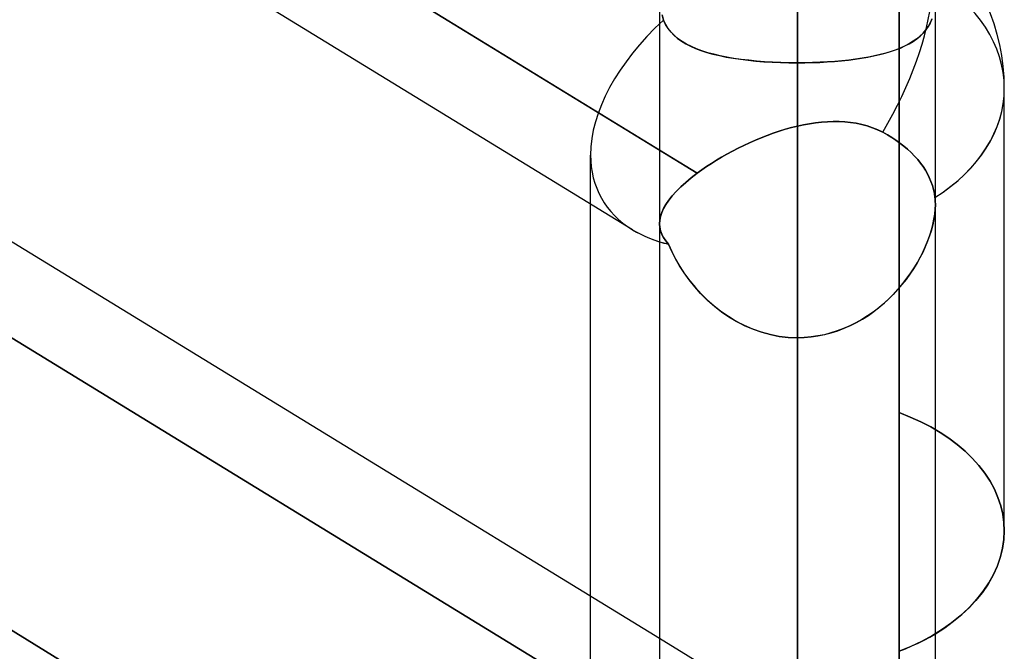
# Model space of a CAD drawing. Header units: millimetres. Extents: x -97 to 81, y -215 to 215.
# Tile 51 of 82: x -20.76 to -15.31, y 40.5 to 44. Entities that reach past the tile are written whole.
import ezdxf

# ---------------------------------------------------------------- set-up
doc = ezdxf.new("R2010")
doc.units = ezdxf.units.MM
doc.layers.add('MAIN-1', color=7, linetype='Continuous')
doc.layers.add('MAIN-2', color=7, linetype='Continuous')

msp = doc.modelspace()

# ---------------------------------------------------------------- linework, layer by layer
at = {"layer": 'MAIN-1'}
for p, q in [((-16.4563, 116.0549), (-16.4563, 0)), ((-17.2188, 115.3393), (-17.2188, 0)), ((-15.6938, 0), (-15.6938, 115.3393)), ((-17.2188, 43.2772), (-24.4938, 47.7345)), ((-17.3687, 42.8365), (-24.4938, 47.2019)), ((-17.2187, 40.5748), (-24.4937, 45.0321)), ((-15.3125, 41.1705), (-15.3125, 43.6188)), ((-17.6, 40.8084), (-17.6, 42.9782)), ((-17.2188, 38.4247), (-24.4938, 42.882)), ((-16.4563, 42.2387), (-16.4563, 39.0036)), ((-15.3148, 41.1229), (-15.3125, 41.1705)), ((-15.3219, 41.0746), (-15.3148, 41.1229)), ((-15.3337, 41.026), (-15.3219, 41.0746)), ((-15.3503, 40.9774), (-15.3337, 41.026)), ((-15.3717, 40.9292), (-15.3503, 40.9774)), ((-15.3979, 40.882), (-15.3717, 40.9292)), ((-15.4643, 40.7914), (-15.4288, 40.8359)), ((-15.4288, 40.8359), (-15.3979, 40.882)), ((-15.5037, 40.7487), (-15.4643, 40.7914)), ((-15.5467, 40.708), (-15.5037, 40.7487)), ((-15.6417, 40.6341), (-15.5929, 40.6698)), ((-15.5929, 40.6698), (-15.5467, 40.708)), ((-15.6938, 40.6008), (-15.6417, 40.6341))]:
    msp.add_line(p, q, dxfattribs=at)
msp.add_arc((-16.4563, 43.6188), 1.1438, 0.0001, 48.191, dxfattribs=at)
for major_axis, ratio, start_param, end_param in [((1.1438, 0), 0.707107, -0.841073, 0), ((1.0844, 0.6073), 0.598803, -2.816241, -2.624108)]:
    msp.add_ellipse((-16.4563, 43.6188), major_axis=major_axis, ratio=ratio, start_param=start_param, end_param=end_param, dxfattribs=at)
at = {"layer": 'MAIN-2'}
for p, q in [((-16.4563, 0), (-16.4563, 116.0549)), ((-16.4563, 0), (-16.4563, 115.0472)), ((-16.4563, 115.0472), (-16.4563, 42.2387)), ((-16.4563, 57.4925), (-16.4563, 43.7594)), ((-15.8944, 54.9), (-15.8944, 41.8244)), ((-16.4563, 39.4307), (-16.4563, 51.3925)), ((-15.8944, 38.4285), (-15.8944, 50.1145)), ((-16.4563, 49.8675), (-16.4563, 38.348)), ((-24.6606, 47.8368), (-17.0099, 43.1492)), ((-24.6606, 44.6018), (-17.0099, 39.9142)), ((-17.0099, 39.9142), (-24.6606, 44.6018)), ((-17.1975, 43.9953), (-17.2037, 44.0242)), ((-17.2037, 44.0242), (-17.1975, 43.9953)), ((-17.1857, 43.9712), (-17.1975, 43.9953)), ((-17.1975, 43.9953), (-17.1861, 43.9719)), ((-15.7127, 44.0012), (-15.7223, 43.9798)), ((-15.7209, 43.9825), (-15.7112, 44.005)), ((-17.1861, 43.9719), (-17.1725, 43.9503)), ((-17.1716, 43.949), (-17.1857, 43.9712)), ((-17.1725, 43.9503), (-17.1568, 43.9303)), ((-17.1553, 43.9286), (-17.1716, 43.949)), ((-15.7467, 43.9412), (-15.7615, 43.924)), ((-15.7611, 43.9244), (-15.7459, 43.9423)), ((-15.7336, 43.9598), (-15.7467, 43.9412)), ((-15.7459, 43.9423), (-15.7324, 43.9617)), ((-15.7223, 43.9798), (-15.7336, 43.9598)), ((-15.7324, 43.9617), (-15.7209, 43.9825)), ((-17.1568, 43.9303), (-17.1391, 43.912)), ((-17.1368, 43.9099), (-17.1553, 43.9286)), ((-17.1391, 43.912), (-17.1193, 43.895)), ((-17.1163, 43.8927), (-17.1368, 43.9099)), ((-17.1193, 43.895), (-17.0974, 43.8793)), ((-17.0938, 43.877), (-17.1163, 43.8927)), ((-17.0974, 43.8793), (-17.0735, 43.8648)), ((-15.8386, 43.865), (-15.8168, 43.8782)), ((-15.8155, 43.879), (-15.8368, 43.866)), ((-15.8168, 43.8782), (-15.7966, 43.8924)), ((-15.7958, 43.893), (-15.8155, 43.879)), ((-15.7966, 43.8924), (-15.778, 43.9078)), ((-15.7778, 43.908), (-15.7958, 43.893)), ((-15.778, 43.9078), (-15.7611, 43.9244)), ((-15.7615, 43.924), (-15.7778, 43.908)), ((-17.0692, 43.8625), (-17.0938, 43.877)), ((-17.0735, 43.8648), (-17.0475, 43.8514)), ((-17.0427, 43.8491), (-17.0692, 43.8625)), ((-17.0475, 43.8514), (-17.0195, 43.839)), ((-17.0144, 43.837), (-17.0427, 43.8491)), ((-17.0195, 43.839), (-16.9895, 43.8277)), ((-16.9841, 43.8258), (-17.0144, 43.837)), ((-16.9895, 43.8277), (-16.9576, 43.8174)), ((-16.9521, 43.8157), (-16.9841, 43.8258)), ((-15.9413, 43.8216), (-15.9134, 43.8311)), ((-15.9106, 43.8322), (-15.9383, 43.8226)), ((-15.9134, 43.8311), (-15.887, 43.8415)), ((-15.8844, 43.8426), (-15.9106, 43.8322)), ((-15.887, 43.8415), (-15.862, 43.8528)), ((-15.8598, 43.8539), (-15.8844, 43.8426)), ((-15.862, 43.8528), (-15.8386, 43.865)), ((-15.8368, 43.866), (-15.8598, 43.8539)), ((-16.9576, 43.8174), (-16.9237, 43.8079)), ((-16.9184, 43.8066), (-16.9521, 43.8157)), ((-16.9237, 43.8079), (-16.8881, 43.7994)), ((-16.883, 43.7983), (-16.9184, 43.8066)), ((-16.8881, 43.7994), (-16.8508, 43.7917)), ((-16.846, 43.7908), (-16.883, 43.7983)), ((-16.8508, 43.7917), (-16.8119, 43.7849)), ((-16.8074, 43.7842), (-16.846, 43.7908)), ((-16.8119, 43.7849), (-16.7714, 43.7789)), ((-16.7673, 43.7784), (-16.8074, 43.7842)), ((-16.7714, 43.7789), (-16.7293, 43.7738)), ((-16.7258, 43.7734), (-16.7673, 43.7784)), ((-16.7293, 43.7738), (-16.6859, 43.7694)), ((-16.6828, 43.7691), (-16.7258, 43.7734)), ((-16.6859, 43.7694), (-16.6414, 43.7658)), ((-16.6388, 43.7656), (-16.6828, 43.7691)), ((-16.2517, 43.7673), (-16.2125, 43.7707)), ((-16.2107, 43.7709), (-16.2501, 43.7674)), ((-16.2125, 43.7707), (-16.1744, 43.7748)), ((-16.1722, 43.775), (-16.2107, 43.7709)), ((-16.1744, 43.7748), (-16.1373, 43.7795)), ((-16.1349, 43.7798), (-16.1722, 43.775)), ((-16.1373, 43.7795), (-16.1015, 43.7848)), ((-16.0989, 43.7852), (-16.1349, 43.7798)), ((-16.1015, 43.7848), (-16.0668, 43.7908)), ((-16.0641, 43.7913), (-16.0989, 43.7852)), ((-16.0668, 43.7908), (-16.0335, 43.7974)), ((-16.0306, 43.798), (-16.0641, 43.7913)), ((-16.0335, 43.7974), (-16.0014, 43.8048)), ((-15.9984, 43.8055), (-16.0306, 43.798)), ((-16.0014, 43.8048), (-15.9707, 43.8128)), ((-15.9676, 43.8137), (-15.9984, 43.8055)), ((-15.9707, 43.8128), (-15.9413, 43.8216)), ((-15.9383, 43.8226), (-15.9676, 43.8137)), ((-16.6414, 43.7658), (-16.5961, 43.763)), ((-16.5941, 43.7629), (-16.6388, 43.7656)), ((-16.5961, 43.763), (-16.5501, 43.761)), ((-16.5487, 43.761), (-16.5941, 43.7629)), ((-16.5501, 43.761), (-16.5035, 43.7598)), ((-16.5027, 43.7598), (-16.5487, 43.761)), ((-16.5035, 43.7598), (-16.4563, 43.7594)), ((-16.4563, 43.7594), (-16.5027, 43.7598)), ((-16.4563, 43.7594), (-16.4563, 39.4307)), ((-16.4563, 39.4307), (-16.4563, 43.7594)), ((-16.414, 43.7598), (-16.4563, 43.7594)), ((-16.4563, 43.7594), (-16.4145, 43.7597)), ((-16.4145, 43.7597), (-16.3731, 43.7607)), ((-16.3723, 43.7607), (-16.414, 43.7598)), ((-16.3731, 43.7607), (-16.3321, 43.7622)), ((-16.331, 43.7623), (-16.3723, 43.7607)), ((-16.3321, 43.7622), (-16.2916, 43.7644)), ((-16.2902, 43.7645), (-16.331, 43.7623)), ((-16.2916, 43.7644), (-16.2517, 43.7673)), ((-16.2501, 43.7674), (-16.2902, 43.7645)), ((-16.5232, 43.3917), (-16.5567, 43.3814)), ((-16.5567, 43.3814), (-16.5233, 43.3917)), ((-16.5233, 43.3917), (-16.4898, 43.401)), ((-16.4897, 43.401), (-16.5232, 43.3917)), ((-16.4898, 43.401), (-16.4563, 43.4093)), ((-16.4563, 43.4093), (-16.4897, 43.401)), ((-16.4563, 39.9837), (-16.4563, 43.4093)), ((-16.4563, 43.4093), (-16.4563, 39.9837)), ((-16.4563, 43.4093), (-16.4229, 43.4166)), ((-16.423, 43.4166), (-16.4563, 43.4093)), ((-16.3898, 43.4227), (-16.423, 43.4166)), ((-16.4229, 43.4166), (-16.3897, 43.4227)), ((-16.3567, 43.4277), (-16.3898, 43.4227)), ((-16.3897, 43.4227), (-16.3565, 43.4277)), ((-16.3237, 43.4315), (-16.3567, 43.4277)), ((-16.3565, 43.4277), (-16.3235, 43.4315)), ((-16.2908, 43.434), (-16.3237, 43.4315)), ((-16.3235, 43.4315), (-16.2907, 43.434)), ((-16.2582, 43.4352), (-16.2908, 43.434)), ((-16.2907, 43.434), (-16.2581, 43.4352)), ((-16.2259, 43.4349), (-16.2582, 43.4352)), ((-16.2581, 43.4352), (-16.2258, 43.4349)), ((-16.1939, 43.4332), (-16.2259, 43.4349)), ((-16.2258, 43.4349), (-16.1938, 43.4332)), ((-16.1623, 43.43), (-16.1939, 43.4332)), ((-16.1938, 43.4332), (-16.1623, 43.43)), ((-16.1623, 43.43), (-16.1312, 43.4251)), ((-16.1312, 43.4251), (-16.1623, 43.43)), ((-16.1312, 43.4251), (-16.1007, 43.4186)), ((-16.1006, 43.4186), (-16.1312, 43.4251)), ((-16.1007, 43.4186), (-16.0707, 43.4105)), ((-16.0706, 43.4104), (-16.1006, 43.4186)), ((-16.0707, 43.4105), (-16.0414, 43.4005)), ((-16.0413, 43.4005), (-16.0706, 43.4104)), ((-16.0414, 43.4005), (-16.0127, 43.3888)), ((-16.0126, 43.3888), (-16.0413, 43.4005)), ((-16.0127, 43.3888), (-15.9847, 43.3753)), ((-15.9847, 43.3753), (-16.0126, 43.3888)), ((-16.6561, 43.3455), (-16.6888, 43.3319)), ((-16.6888, 43.3319), (-16.6561, 43.3455)), ((-16.6232, 43.3583), (-16.6561, 43.3455)), ((-16.6561, 43.3455), (-16.6231, 43.3583)), ((-16.59, 43.3703), (-16.6232, 43.3583)), ((-16.6231, 43.3583), (-16.59, 43.3703)), ((-16.5567, 43.3814), (-16.59, 43.3703)), ((-16.59, 43.3703), (-16.5567, 43.3814)), ((-15.9847, 43.3753), (-15.9588, 43.361)), ((-15.9588, 43.361), (-15.9847, 43.3753)), ((-15.9588, 43.361), (-15.9344, 43.3464)), ((-15.9344, 43.3464), (-15.9588, 43.361)), ((-15.9344, 43.3464), (-15.9117, 43.3316)), ((-15.9117, 43.3316), (-15.9344, 43.3464)), ((-16.7848, 43.2872), (-16.8157, 43.2712)), ((-16.8156, 43.2712), (-16.7847, 43.2873)), ((-16.7533, 43.3027), (-16.7848, 43.2872)), ((-16.7847, 43.2873), (-16.7531, 43.3028)), ((-16.7212, 43.3176), (-16.7533, 43.3027)), ((-16.7531, 43.3028), (-16.7211, 43.3177)), ((-16.6888, 43.3319), (-16.7212, 43.3176)), ((-16.7211, 43.3177), (-16.6888, 43.3319)), ((-15.9117, 43.3316), (-15.8896, 43.3159)), ((-15.8896, 43.3159), (-15.9117, 43.3316)), ((-15.8896, 43.3159), (-15.8679, 43.2991)), ((-15.8679, 43.2991), (-15.8896, 43.3159)), ((-15.8679, 43.2991), (-15.847, 43.2814)), ((-15.847, 43.2814), (-15.8679, 43.2991)), ((-15.847, 43.2814), (-15.8271, 43.263)), ((-15.8271, 43.263), (-15.847, 43.2814)), ((-17.6, 42.9782), (-17.6, 43.2494)), ((-17.0099, 43.1492), (-17.2188, 43.2772)), ((-16.9042, 43.2207), (-16.8754, 43.2379)), ((-16.8754, 43.2379), (-16.9041, 43.2207)), ((-16.8459, 43.2548), (-16.8754, 43.2379)), ((-16.8754, 43.2379), (-16.8459, 43.2548)), ((-16.8157, 43.2712), (-16.8459, 43.2548)), ((-16.8459, 43.2548), (-16.8156, 43.2712)), ((-15.8271, 43.263), (-15.8084, 43.2439)), ((-15.8084, 43.2439), (-15.8271, 43.263)), ((-15.8084, 43.2439), (-15.7912, 43.2244)), ((-15.7912, 43.2244), (-15.8084, 43.2439)), ((-16.9591, 43.1854), (-16.9851, 43.1673)), ((-16.9851, 43.1673), (-16.959, 43.1854)), ((-16.932, 43.2032), (-16.9591, 43.1854)), ((-16.959, 43.1854), (-16.932, 43.2032)), ((-16.9041, 43.2207), (-16.932, 43.2032)), ((-16.932, 43.2032), (-16.9042, 43.2207)), ((-15.7912, 43.2244), (-15.7754, 43.2047)), ((-15.7754, 43.2047), (-15.7912, 43.2244)), ((-15.7754, 43.2047), (-15.7613, 43.1851)), ((-15.7613, 43.1851), (-15.7754, 43.2047)), ((-15.7613, 43.1851), (-15.7489, 43.1657)), ((-15.7489, 43.1657), (-15.7613, 43.1851)), ((-17.0736, 43.0979), (-17.0431, 43.1235)), ((-17.043, 43.1236), (-17.0734, 43.0981)), ((-17.0431, 43.1235), (-17.0099, 43.1492)), ((-17.0099, 43.1492), (-17.043, 43.1236)), ((-16.9851, 43.1673), (-17.0099, 43.1493)), ((-17.0099, 43.1492), (-16.9851, 43.1673)), ((-15.7489, 43.1657), (-15.7375, 43.1457)), ((-15.7375, 43.1457), (-15.7489, 43.1657)), ((-15.7375, 43.1457), (-15.7271, 43.1248)), ((-15.7271, 43.1248), (-15.7375, 43.1457)), ((-15.7271, 43.1248), (-15.718, 43.1032)), ((-15.718, 43.1032), (-15.7271, 43.1248)), ((-17.1263, 43.0475), (-17.1013, 43.0726)), ((-17.1012, 43.0727), (-17.1262, 43.0476)), ((-17.1013, 43.0726), (-17.0736, 43.0979)), ((-17.0734, 43.0981), (-17.1012, 43.0727)), ((-15.718, 43.1032), (-15.7102, 43.0812)), ((-15.7102, 43.0812), (-15.718, 43.1032)), ((-15.7102, 43.0812), (-15.7039, 43.059)), ((-15.7039, 43.059), (-15.7102, 43.0812)), ((-17.1674, 42.9989), (-17.1484, 43.0228)), ((-17.1482, 43.0231), (-17.1671, 42.9992)), ((-17.1484, 43.0228), (-17.1263, 43.0475)), ((-17.1262, 43.0476), (-17.1482, 43.0231)), ((-15.7039, 43.059), (-15.6991, 43.0367)), ((-15.6991, 43.0367), (-15.7039, 43.059)), ((-15.6991, 43.0367), (-15.6959, 43.0146)), ((-15.6959, 43.0146), (-15.6991, 43.0367)), ((-15.6959, 43.0146), (-15.6952, 43.0083)), ((-15.6952, 43.0082), (-15.6959, 43.0146)), ((-15.6952, 43.0083), (-15.6947, 43.0019)), ((-15.6947, 43.0018), (-15.6952, 43.0082)), ((-17.2062, 42.9309), (-17.1962, 42.9529)), ((-17.196, 42.9533), (-17.206, 42.9313)), ((-17.1962, 42.9529), (-17.1833, 42.9756)), ((-17.1831, 42.9759), (-17.196, 42.9533)), ((-17.1833, 42.9756), (-17.1674, 42.9989)), ((-17.1671, 42.9992), (-17.1831, 42.9759)), ((-15.6947, 43.0019), (-15.6943, 42.9954)), ((-15.6943, 42.9953), (-15.6947, 43.0018)), ((-15.6937, 42.9754), (-15.6946, 42.949)), ((-15.6946, 42.9492), (-15.6937, 42.9753)), ((-15.6943, 42.9954), (-15.694, 42.9888)), ((-15.694, 42.9887), (-15.6943, 42.9953)), ((-15.694, 42.9888), (-15.6938, 42.9821)), ((-15.6938, 42.982), (-15.694, 42.9887)), ((-15.6938, 42.9821), (-15.6937, 42.9754)), ((-15.6937, 42.9753), (-15.6938, 42.982)), ((-24.6081, 42.9521), (-16.9353, 38.251)), ((-17.2131, 42.91), (-17.2174, 42.8893)), ((-17.2174, 42.889), (-17.2132, 42.9096)), ((-17.2132, 42.9096), (-17.2062, 42.9309)), ((-17.206, 42.9313), (-17.2131, 42.91)), ((-15.6973, 42.9215), (-15.7017, 42.8929)), ((-15.7015, 42.8942), (-15.6972, 42.9222)), ((-15.6946, 42.949), (-15.6973, 42.9215)), ((-15.6972, 42.9222), (-15.6946, 42.9492)), ((-17.2188, 42.8691), (-17.2174, 42.889)), ((-17.2188, 42.8692), (-17.2188, 39.4446)), ((-17.2173, 42.849), (-17.2188, 42.8691)), ((-17.2174, 42.8893), (-17.2187, 42.8692)), ((-17.2187, 42.8692), (-17.2173, 42.8495)), ((-17.2173, 42.8495), (-17.2131, 42.8302)), ((-17.213, 42.8296), (-17.2173, 42.849)), ((-15.7079, 42.8635), (-15.7158, 42.8335)), ((-15.7152, 42.8358), (-15.7075, 42.8653)), ((-15.7017, 42.8929), (-15.7079, 42.8635)), ((-15.7075, 42.8653), (-15.7015, 42.8942)), ((-17.2131, 42.8302), (-17.2062, 42.8113)), ((-17.2059, 42.8107), (-17.213, 42.8296)), ((-17.2062, 42.8113), (-17.1965, 42.7928)), ((-17.1962, 42.7923), (-17.2059, 42.8107)), ((-17.1965, 42.7928), (-17.1842, 42.7744)), ((-17.1841, 42.7742), (-17.1962, 42.7923)), ((-15.7254, 42.8032), (-15.7366, 42.7726)), ((-15.7353, 42.776), (-15.7245, 42.806)), ((-15.7158, 42.8335), (-15.7254, 42.8032)), ((-15.7245, 42.806), (-15.7152, 42.8358)), ((-17.1842, 42.7744), (-17.1693, 42.7562)), ((-17.1693, 42.7562), (-17.1841, 42.7742)), ((-17.1693, 42.7562), (-17.1508, 42.7149)), ((-17.1513, 42.7159), (-17.1693, 42.7562)), ((-15.7493, 42.7419), (-15.7635, 42.7111)), ((-15.7613, 42.7157), (-15.7476, 42.7458)), ((-15.7366, 42.7726), (-15.7493, 42.7419)), ((-15.7476, 42.7458), (-15.7353, 42.776)), ((-17.1308, 42.6759), (-17.1513, 42.7159)), ((-17.1508, 42.7149), (-17.1297, 42.6738)), ((-15.7792, 42.6805), (-15.7963, 42.65)), ((-15.793, 42.6558), (-15.7765, 42.6856)), ((-15.7635, 42.7111), (-15.7792, 42.6805)), ((-15.7765, 42.6856), (-15.7613, 42.7157)), ((-17.1079, 42.6363), (-17.1308, 42.6759)), ((-17.1297, 42.6738), (-17.106, 42.6331)), ((-17.0825, 42.597), (-17.1079, 42.6363)), ((-17.106, 42.6331), (-17.0798, 42.5931)), ((-15.8301, 42.5968), (-15.8108, 42.6262)), ((-15.7963, 42.65), (-15.8149, 42.6198)), ((-15.8108, 42.6262), (-15.793, 42.6558)), ((-17.0546, 42.5584), (-17.0825, 42.597)), ((-17.0798, 42.5931), (-17.0513, 42.5541)), ((-15.8348, 42.5901), (-15.856, 42.561)), ((-15.8508, 42.5678), (-15.8301, 42.5968)), ((-15.8149, 42.6198), (-15.8348, 42.5901)), ((-17.0243, 42.5207), (-17.0546, 42.5584)), ((-17.0513, 42.5541), (-17.0205, 42.5163)), ((-16.9915, 42.4841), (-17.0243, 42.5207)), ((-15.8784, 42.5324), (-15.9022, 42.5047)), ((-15.8963, 42.5113), (-15.8729, 42.5393)), ((-15.856, 42.561), (-15.8784, 42.5324)), ((-15.8729, 42.5393), (-15.8508, 42.5678)), ((-17.0205, 42.5163), (-16.9875, 42.4799)), ((-16.9564, 42.449), (-16.9915, 42.4841)), ((-16.9875, 42.4799), (-16.9524, 42.4453)), ((-15.9271, 42.4778), (-15.9532, 42.4518)), ((-15.9473, 42.4575), (-15.9211, 42.484)), ((-15.9022, 42.5047), (-15.9271, 42.4778)), ((-15.9211, 42.484), (-15.8963, 42.5113)), ((-16.9189, 42.4156), (-16.9564, 42.449)), ((-16.9524, 42.4453), (-16.9152, 42.4125)), ((-16.8793, 42.3844), (-16.9189, 42.4156)), ((-16.9152, 42.4125), (-16.876, 42.3819)), ((-15.9805, 42.4269), (-16.0089, 42.4031)), ((-16.0035, 42.4075), (-15.9747, 42.432)), ((-15.9532, 42.4518), (-15.9805, 42.4269)), ((-15.9747, 42.432), (-15.9473, 42.4575)), ((-16.8378, 42.3556), (-16.8793, 42.3844)), ((-16.876, 42.3819), (-16.8349, 42.3537)), ((-16.7946, 42.3294), (-16.8378, 42.3556)), ((-16.8349, 42.3537), (-16.792, 42.328)), ((-16.0689, 42.3594), (-16.1004, 42.3395)), ((-16.0962, 42.3421), (-16.0642, 42.3624)), ((-16.0383, 42.3806), (-16.0689, 42.3594)), ((-16.0642, 42.3624), (-16.0333, 42.3843)), ((-16.0089, 42.4031), (-16.0383, 42.3806)), ((-16.0333, 42.3843), (-16.0035, 42.4075)), ((-16.7496, 42.3062), (-16.7946, 42.3294)), ((-16.792, 42.328), (-16.7474, 42.3051)), ((-16.7031, 42.286), (-16.7496, 42.3062)), ((-16.7474, 42.3051), (-16.7013, 42.2853)), ((-16.1665, 42.3045), (-16.2008, 42.2894)), ((-16.1977, 42.2907), (-16.163, 42.3061)), ((-16.133, 42.3212), (-16.1665, 42.3045)), ((-16.163, 42.3061), (-16.1291, 42.3233)), ((-16.1004, 42.3395), (-16.133, 42.3212)), ((-16.1291, 42.3233), (-16.0962, 42.3421)), ((-16.6552, 42.2692), (-16.7031, 42.286)), ((-16.7013, 42.2853), (-16.654, 42.2688)), ((-16.6064, 42.2559), (-16.6552, 42.2692)), ((-16.654, 42.2688), (-16.6057, 42.2558)), ((-16.5569, 42.2464), (-16.6064, 42.2559)), ((-16.6057, 42.2558), (-16.5566, 42.2463)), ((-16.5068, 42.2406), (-16.5569, 42.2464)), ((-16.5566, 42.2463), (-16.5067, 42.2406)), ((-16.3441, 42.2483), (-16.3812, 42.243)), ((-16.3806, 42.243), (-16.3432, 42.2484)), ((-16.3075, 42.2556), (-16.3441, 42.2483)), ((-16.3432, 42.2484), (-16.3062, 42.2559)), ((-16.2714, 42.265), (-16.3075, 42.2556)), ((-16.3062, 42.2559), (-16.2695, 42.2655)), ((-16.2358, 42.2762), (-16.2714, 42.265)), ((-16.2695, 42.2655), (-16.2333, 42.2771)), ((-16.2008, 42.2894), (-16.2358, 42.2762)), ((-16.2333, 42.2771), (-16.1977, 42.2907)), ((-16.4563, 42.2387), (-16.5068, 42.2406)), ((-16.5067, 42.2406), (-16.4563, 42.2387)), ((-16.4563, 42.2387), (-16.4563, 39.0036)), ((-16.4563, 39.0036), (-16.4563, 42.2387)), ((-16.4563, 37.9215), (-16.4563, 42.2387)), ((-16.4563, 42.2387), (-16.4563, 37.9215)), ((-16.4186, 42.2397), (-16.4563, 42.2387)), ((-16.4563, 42.2387), (-16.4183, 42.2397)), ((-16.3812, 42.243), (-16.4186, 42.2397)), ((-16.4183, 42.2397), (-16.3806, 42.243)), ((-15.8329, 41.7999), (-15.8944, 41.8244)), ((-15.8944, 41.8244), (-15.8944, 39.1602)), ((-15.8944, 41.8244), (-15.8329, 41.7999)), ((-15.7742, 41.7734), (-15.8329, 41.7999)), ((-15.8329, 41.7999), (-15.7742, 41.7734)), ((-15.7187, 41.7449), (-15.7742, 41.7734)), ((-15.7742, 41.7734), (-15.7187, 41.7449)), ((-15.6668, 41.7147), (-15.7187, 41.7449)), ((-15.7187, 41.7449), (-15.6668, 41.7147)), ((-15.6186, 41.6827), (-15.6668, 41.7147)), ((-15.6668, 41.7147), (-15.6186, 41.6827)), ((-15.5727, 41.6483), (-15.6186, 41.6827)), ((-15.6186, 41.6827), (-15.5727, 41.6483)), ((-15.5296, 41.6116), (-15.5727, 41.6483)), ((-15.5727, 41.6483), (-15.5296, 41.6116)), ((-15.4895, 41.5728), (-15.5296, 41.6116)), ((-15.5296, 41.6116), (-15.4895, 41.5728)), ((-15.4528, 41.5321), (-15.4895, 41.5728)), ((-15.4895, 41.5728), (-15.4528, 41.5321)), ((-15.42, 41.4897), (-15.4528, 41.5321)), ((-15.4528, 41.5321), (-15.42, 41.4897)), ((-15.3913, 41.446), (-15.42, 41.4897)), ((-15.42, 41.4897), (-15.3913, 41.446)), ((-15.3671, 41.401), (-15.3913, 41.446)), ((-15.3913, 41.446), (-15.3671, 41.401)), ((-15.3474, 41.3552), (-15.3671, 41.401)), ((-15.3671, 41.401), (-15.3474, 41.3552)), ((-15.3321, 41.3089), (-15.3474, 41.3552)), ((-15.3474, 41.3552), (-15.3321, 41.3089)), ((-15.3212, 41.2625), (-15.3321, 41.3089)), ((-15.3321, 41.3089), (-15.3212, 41.2625)), ((-15.3147, 41.2162), (-15.3212, 41.2625)), ((-15.3212, 41.2625), (-15.3147, 41.2162)), ((-15.3125, 41.1705), (-15.3147, 41.2162)), ((-15.3147, 41.2162), (-15.3125, 41.1705)), ((-15.3125, 41.1705), (-15.3149, 41.1219)), ((-15.3149, 41.1219), (-15.3223, 41.0726)), ((-15.3223, 41.0726), (-15.3346, 41.0229)), ((-15.3346, 41.0229), (-15.3519, 40.9733)), ((-15.3519, 40.9733), (-15.3742, 40.9242)), ((-15.3742, 40.9242), (-15.4015, 40.8761)), ((-15.4338, 40.8293), (-15.4706, 40.7841)), ((-15.4015, 40.8761), (-15.4338, 40.8293)), ((-17.6, 38.3969), (-17.6, 40.8084)), ((-15.4706, 40.7841), (-15.5116, 40.7408)), ((-15.5116, 40.7408), (-15.5562, 40.6998)), ((-15.5562, 40.6998), (-15.6039, 40.6613)), ((-15.6545, 40.6256), (-15.7087, 40.592)), ((-15.6039, 40.6613), (-15.6545, 40.6256)), ((-15.8587, 39.7415), (-17.2187, 40.5748)), ((-15.767, 40.5603), (-15.8291, 40.5309)), ((-15.7894, 40.5493), (-15.7563, 40.5658)), ((-15.7087, 40.592), (-15.767, 40.5603)), ((-15.7563, 40.5658), (-15.7245, 40.583)), ((-15.7245, 40.583), (-15.6938, 40.6008)), ((-15.8291, 40.5309), (-15.8944, 40.5038)), ((-15.8944, 40.5038), (-15.8585, 40.5183)), ((-15.8585, 40.5183), (-15.8234, 40.5334)), ((-15.8234, 40.5334), (-15.7894, 40.5493))]:
    msp.add_line(p, q, dxfattribs=at)
for major_axis, ratio, start_param, end_param in [((-0.5975, -0.9753), 0.463048, 1.604675, 3.141534), ((-0.5975, -0.9753), 0.463048, 1.604675, 3.141534), ((1.1438, 0), 0.707107, 0, 0.860405), ((1.1438, 0), 0.707107, 0, 0.860405), ((1.0844, 0.6073), 0.598803, 1.952232, 2.817875), ((1.0844, 0.6073), 0.598803, 1.952232, 2.817875), ((1.1438, 0), 0.707107, -0.843565, 0), ((1.0844, 0.6073), 0.598803, 2.817875, 3.466944), ((1.0844, 0.6073), 0.598803, 2.817875, 3.466944), ((1.1438, 0), 0.707107, -0.843565, -0.841073), ((1.0844, 0.6073), 0.598803, -2.816241, -2.56751), ((1.0844, 0.6073), 0.598803, -2.624108, -2.56751)]:
    msp.add_ellipse((-16.4563, 43.6188), major_axis=major_axis, ratio=ratio, start_param=start_param, end_param=end_param, dxfattribs=at)

doc.saveas('drawing.dxf')
